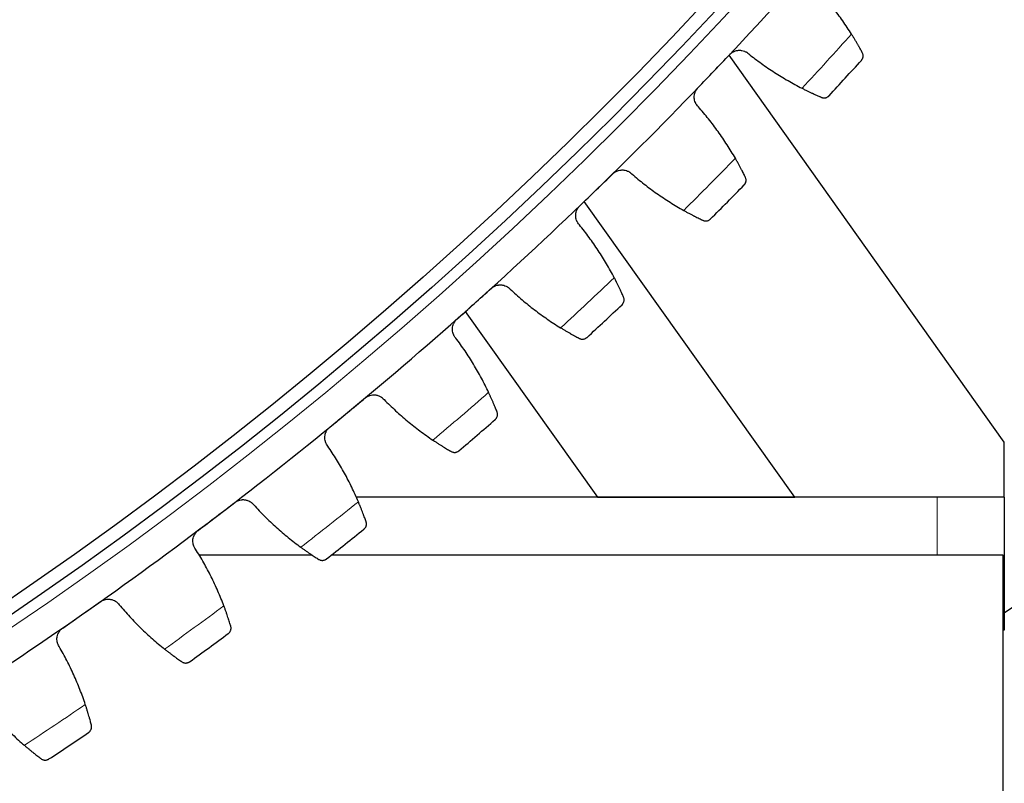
# Model space of a CAD drawing. Header units: inches. Extents: x 0 to 17820, y -10 to 12600.
# Tile 209 of 256: x 8685 to 8831, y 3281 to 3394. Entities that reach past the tile are written whole.
import ezdxf

# ---------------------------------------------------------------- set-up
doc = ezdxf.new("R2010")
doc.units = ezdxf.units.IN
doc.layers.add('1', color=7, linetype='Continuous', true_color=0xffffff)
doc.layers.add('254', color=7, linetype='Continuous', true_color=0xffffff)
doc.styles.add('latin_extended', font='simplex.shx')
doc.dimstyles.get("Standard").update_dxf_attribs({"dimtxt": 0.18, "dimasz": 0.18, "dimexe": 0.18, "dimexo": 0.0625, "dimgap": 0.09, "dimtad": 0, "dimtih": 1, "dimtoh": 1, "dimdec": 4, "dimzin": 0, "dimdsep": 46, "dimtxsty": 'Standard', "dimcen": 0.09, "dimadec": 0, "dimazin": 0, "dimtfac": 1, "dimtdec": 4, "dimtofl": 0, "dimtmove": 0, "dimatfit": 3, "dimfxl": 1, "dimtolj": 1, "dimtzin": 0, "dimarcsym": 0})

# ---------------------------------------------------------------- blocks, each defined once
blk = doc.blocks.new('_U14')
at = {"layer": '254', "color": 3, "linetype": 'Continuous', "lineweight": 13, "transparency": 16777216}
for p, q in [((8368.34, 3814.73), (9623.23, 3814.73)), ((9593.23, 3709.73), (9593.23, 3255.73)), ((9068.34, 3150.73), (9623.23, 3150.73)), ((9593.23, 3150.73), (9593.23, 1695.73))]:
    blk.add_line(p, q, dxfattribs=at)
at = {"layer": '254', "color": 3, "transparency": 16777216}
for points in [[(9610.73, 3709.73), (9575.73, 3709.73), (9593.23, 3814.73)], [(9575.73, 3255.73), (9610.73, 3255.73), (9593.23, 3150.73)]]:
    blk.add_solid(points, dxfattribs=at)
at = {"layer": 'Defpoints', "color": 0, "transparency": 16777216}
for p in [(8338.34, 3814.73), (9038.34, 3150.73), (9593.23, 3150.73)]:
    blk.add_point(p, dxfattribs=at)
at = {"layer": '254', "color": 2, "lineweight": 13, "transparency": 16777216, "insert": (9435.73, 1748.23), "char_height": 105, "attachment_point": 1, "rotation": 90, "style": 'latin_extended'}
blk.add_mtext('\\A1;\\C31;{\\H1.00x;\\Fsimplex.shx;Installed ~\\Fsimplex.shx;}\\C2; 664 ', dxfattribs=at)

msp = doc.modelspace()

# ---------------------------------------------------------------- linework, layer by layer
at = {"layer": '1', "color": 2, "linetype": 'Continuous', "lineweight": 25}
for p, q in [((8831.497, 3331.539), (8790.568, 3389.131)), ((8800.321, 3323.364), (8769.014, 3367.335)), ((8751.32, 3350.955), (8770.992, 3323.364)), ((8831.497, 3323.343), (8831.497, 3331.539)), ((8770.992, 3323.364), (8735.027, 3323.364)), ((8821.497, 3323.343), (8735.04, 3323.343)), ((8770.992, 3323.364), (8800.321, 3323.364)), ((8831.497, 3323.343), (8821.497, 3323.343)), ((8831.497, 3323.343), (8831.497, 3303.539)), ((8728.516, 3314.733), (8711.692, 3314.733)), ((8831.337, 3314.733), (8731.397, 3314.733)), ((8831.337, 3269.733), (8831.337, 3314.733)), ((8844.289, 3314.731), (8831.496, 3306.102)), ((8831.497, 3303.539), (8831.337, 3303.539))]:
    msp.add_line(p, q, dxfattribs=at)
at = {"layer": '1', "color": 110, "linetype": 'Continuous', "lineweight": 13}
msp.add_line((8821.497, 3314.733), (8821.497, 3323.343), dxfattribs=at)
for radius in [616.6, 458.862]:
    msp.add_circle((8338.337, 3814.733), radius, dxfattribs=at)
at = {"layer": '1', "color": 2, "linetype": 'Continuous', "lineweight": 25}
for radius in [615, 613, 461, 460, 458.594]:
    msp.add_circle((8338.337, 3814.733), radius, dxfattribs=at)
for radius, start, end in [(621, 316.433121, 318.726115), (636, 317.258693, 317.900543), (621, 314.140127, 316.433121), (621, 311.847134, 314.140127), (636, 314.965699, 315.607549), (621, 309.55414, 311.847134), (636, 312.672705, 313.314556), (621, 307.261146, 309.55414), (636, 310.379712, 311.021562), (621, 304.968153, 307.261146), (636, 308.086718, 308.728569), (621, 302.675159, 304.968153), (636, 305.793724, 306.435575), (636, 303.500731, 304.142581)]:
    msp.add_arc((8338.337, 3814.733), radius, start, end, dxfattribs=at)
at = {"layer": '1', "color": 110, "linetype": 'Continuous', "lineweight": 13}
for start, end in [(317.085257, 318.073978), (314.792264, 315.780985), (312.49927, 313.487991), (310.206276, 311.194998), (307.913283, 308.902004), (305.620289, 306.60901), (303.327295, 304.316017)]:
    msp.add_arc((8338.337, 3814.733), 632.294, start, end, dxfattribs=at)
at = {"layer": '1', "color": 2, "linetype": 'Continuous', "lineweight": 25}
for points in [[(8808.769, 3392.252), (8808.348, 3392.922), (8807.474, 3394.237), (8806.069, 3396.133), (8804.57, 3397.956), (8803.509, 3399.121), (8802.963, 3399.69)], [(8788.296, 3386.739), (8789.085, 3387.569), (8789.875, 3388.399), (8790.664, 3389.229)], [(8793.479, 3389.312), (8794.096, 3388.819), (8795.351, 3387.867), (8797.301, 3386.538), (8799.316, 3385.309), (8800.704, 3384.557), (8801.409, 3384.198)], [(8785.927, 3384.249), (8786.717, 3385.079), (8787.506, 3385.909), (8788.296, 3386.739)], [(8791.489, 3373.769), (8791.095, 3374.455), (8790.274, 3375.803), (8788.946, 3377.755), (8787.522, 3379.636), (8786.508, 3380.842), (8785.985, 3381.433)], [(8770.811, 3369.079), (8771.634, 3369.877), (8772.456, 3370.675), (8773.278, 3371.472)], [(8776.094, 3371.442), (8776.69, 3370.925), (8777.907, 3369.924), (8779.802, 3368.518), (8781.766, 3367.21), (8783.123, 3366.402), (8783.813, 3366.015)], [(8768.345, 3366.686), (8769.167, 3367.483), (8769.989, 3368.281), (8770.811, 3369.079)], [(8773.484, 3355.991), (8773.117, 3356.693), (8772.351, 3358.073), (8771.102, 3360.076), (8769.754, 3362.012), (8768.79, 3363.258), (8768.291, 3363.87)], [(8752.635, 3352.133), (8753.488, 3352.897), (8754.342, 3353.661), (8755.195, 3354.426)], [(8758.007, 3354.283), (8758.583, 3353.742), (8759.758, 3352.693), (8761.595, 3351.213), (8763.506, 3349.827), (8764.829, 3348.966), (8765.503, 3348.551)], [(8750.075, 3349.84), (8750.928, 3350.604), (8751.781, 3351.368), (8752.635, 3352.133)], [(8754.781, 3338.949), (8754.443, 3339.664), (8753.733, 3341.074), (8752.565, 3343.125), (8751.296, 3345.114), (8750.382, 3346.398), (8749.907, 3347.029)], [(8733.795, 3335.927), (8734.678, 3336.657), (8735.561, 3337.386), (8736.444, 3338.116)], [(8739.249, 3337.861), (8739.802, 3337.298), (8740.935, 3336.202), (8742.711, 3334.649), (8744.565, 3333.188), (8745.852, 3332.275), (8746.509, 3331.834)], [(8731.145, 3333.739), (8732.028, 3334.468), (8732.911, 3335.198), (8733.795, 3335.927)], [(8735.412, 3322.668), (8735.103, 3323.396), (8734.449, 3324.833), (8733.365, 3326.93), (8732.176, 3328.968), (8731.314, 3330.287), (8730.865, 3330.937)], [(8714.321, 3320.489), (8715.233, 3321.182), (8716.145, 3321.876), (8717.056, 3322.569)], [(8719.848, 3322.202), (8720.379, 3321.617), (8721.466, 3320.477), (8723.179, 3318.855), (8724.973, 3317.321), (8726.223, 3316.357), (8726.862, 3315.889)], [(8711.586, 3318.408), (8712.498, 3319.101), (8713.409, 3319.795), (8714.321, 3320.489)], [(8715.407, 3307.175), (8715.127, 3307.915), (8714.532, 3309.377), (8713.532, 3311.516), (8712.425, 3313.599), (8711.617, 3314.952), (8711.194, 3315.619)], [(8694.246, 3305.841), (8695.184, 3306.498), (8696.123, 3307.154), (8697.062, 3307.811)], [(8699.837, 3307.333), (8700.343, 3306.727), (8701.385, 3305.544), (8703.031, 3303.855), (8704.762, 3302.25), (8705.973, 3301.236), (8706.592, 3300.744)], [(8691.429, 3303.872), (8692.368, 3304.528), (8693.307, 3305.185), (8694.246, 3305.841)], [(8694.798, 3292.495), (8694.548, 3293.246), (8694.011, 3294.731), (8693.098, 3296.907), (8692.076, 3299.033), (8691.322, 3300.417), (8690.927, 3301.101)], [(8679.247, 3293.275), (8679.728, 3292.65), (8680.722, 3291.426), (8682.299, 3289.672), (8683.965, 3288), (8685.134, 3286.939), (8685.733, 3286.422)]]:
    msp.add_open_spline(points, degree=3, dxfattribs=at)
for points, knots in [([(8810.377, 3389.489), (8810.335, 3389.567), (8810.29, 3389.652), (8810.192, 3389.83), (8810.088, 3390.02), (8809.971, 3390.231), (8809.893, 3390.369), (8809.877, 3390.397), (8809.845, 3390.453), (8809.829, 3390.482), (8809.779, 3390.568), (8809.746, 3390.627), (8809.643, 3390.805), (8809.573, 3390.927), (8809.426, 3391.177), (8809.35, 3391.305), (8809.232, 3391.501), (8809.192, 3391.567), (8809.131, 3391.668), (8809.11, 3391.701), (8809.069, 3391.769), (8809.048, 3391.803), (8808.943, 3391.974), (8808.857, 3392.112), (8808.769, 3392.252)], [0, 0, 0, 0, 0.125, 0.125, 0.25, 0.375, 0.375, 0.40625, 0.40625, 0.4375, 0.4375, 0.5, 0.5, 0.625, 0.625, 0.75, 0.75, 0.8125, 0.8125, 0.84375, 0.84375, 0.875, 0.875, 1, 1, 1, 1]), ([(8790.664, 3389.229), (8790.71, 3389.278), (8790.806, 3389.369), (8790.962, 3389.49), (8791.074, 3389.561), (8791.161, 3389.609), (8791.19, 3389.625), (8791.249, 3389.655), (8791.279, 3389.669), (8791.43, 3389.735), (8791.554, 3389.775), (8791.714, 3389.811), (8791.746, 3389.817), (8791.795, 3389.825), (8791.811, 3389.828), (8791.844, 3389.833), (8791.925, 3389.843), (8792.071, 3389.853), (8792.201, 3389.85), (8792.329, 3389.84), (8792.394, 3389.832), (8792.586, 3389.798), (8792.71, 3389.764), (8792.889, 3389.695), (8792.948, 3389.669), (8793.034, 3389.626), (8793.063, 3389.611), (8793.119, 3389.58), (8793.147, 3389.563), (8793.283, 3389.478), (8793.385, 3389.4), (8793.479, 3389.312)], [0, 0, 0, 0, 0.0625, 0.125, 0.1875, 0.1875, 0.21875, 0.21875, 0.25, 0.25, 0.375, 0.375, 0.40625, 0.40625, 0.421875, 0.421875, 0.4375, 0.5, 0.5625, 0.5625, 0.625, 0.625, 0.75, 0.75, 0.8125, 0.8125, 0.84375, 0.84375, 0.875, 0.875, 1, 1, 1, 1]), ([(8810.238, 3388.346), (8810.239, 3388.347), (8810.24, 3388.348), (8810.242, 3388.35), (8810.243, 3388.351), (8810.246, 3388.355), (8810.252, 3388.361), (8810.265, 3388.377), (8810.292, 3388.409), (8810.312, 3388.438), (8810.352, 3388.497), (8810.376, 3388.538), (8810.438, 3388.667), (8810.468, 3388.759), (8810.491, 3388.906), (8810.496, 3388.956), (8810.496, 3389.034), (8810.496, 3389.06), (8810.492, 3389.112), (8810.489, 3389.139), (8810.477, 3389.219), (8810.464, 3389.273), (8810.429, 3389.381), (8810.406, 3389.436), (8810.377, 3389.489)], [0, 0, 0, 0, 0.0039062, 0.0039062, 0.0078125, 0.0078125, 0.015625, 0.03125, 0.0625, 0.125, 0.125, 0.25, 0.25, 0.5, 0.5, 0.625, 0.625, 0.6875, 0.6875, 0.75, 0.75, 0.875, 0.875, 1, 1, 1, 1]), ([(8785.985, 3381.433), (8785.892, 3381.523), (8785.81, 3381.62), (8785.7, 3381.777), (8785.666, 3381.831), (8785.619, 3381.915), (8785.604, 3381.943), (8785.575, 3382.001), (8785.561, 3382.03), (8785.495, 3382.178), (8785.455, 3382.3), (8785.412, 3382.488), (8785.401, 3382.551), (8785.388, 3382.648), (8785.385, 3382.681), (8785.38, 3382.746), (8785.378, 3382.779), (8785.373, 3382.941), (8785.382, 3383.07), (8785.409, 3383.232), (8785.415, 3383.264), (8785.429, 3383.328), (8785.437, 3383.361), (8785.463, 3383.456), (8785.483, 3383.519), (8785.553, 3383.703), (8785.611, 3383.821), (8785.7, 3383.962), (8785.718, 3383.989), (8785.756, 3384.044), (8785.776, 3384.071), (8785.837, 3384.15), (8785.881, 3384.2), (8785.927, 3384.249)], [0, 0, 0, 0, 0.125, 0.125, 0.1875, 0.1875, 0.21875, 0.21875, 0.25, 0.25, 0.375, 0.375, 0.4375, 0.4375, 0.46875, 0.46875, 0.5, 0.5, 0.625, 0.625, 0.65625, 0.65625, 0.6875, 0.6875, 0.75, 0.75, 0.875, 0.875, 0.90625, 0.90625, 0.9375, 0.9375, 1, 1, 1, 1]), ([(8801.409, 3384.198), (8801.556, 3384.123), (8801.701, 3384.05), (8801.986, 3383.909), (8802.265, 3383.772), (8802.534, 3383.643), (8802.732, 3383.55), (8802.797, 3383.519), (8802.894, 3383.474), (8802.926, 3383.459), (8802.99, 3383.429), (8803.021, 3383.415), (8803.177, 3383.343), (8803.416, 3383.234), (8803.636, 3383.136), (8803.846, 3383.043), (8803.946, 3383), (8804.064, 3382.948), (8804.088, 3382.938), (8804.134, 3382.919), (8804.201, 3382.89), (8804.265, 3382.862), (8804.306, 3382.845)], [0, 0, 0, 0, 0.125, 0.125, 0.25, 0.375, 0.375, 0.4375, 0.4375, 0.46875, 0.46875, 0.5, 0.5, 0.625, 0.75, 0.75, 0.875, 0.875, 0.90625, 0.90625, 0.9375, 1, 1, 1, 1]), ([(8804.306, 3382.845), (8804.362, 3382.821), (8804.417, 3382.803), (8804.527, 3382.778), (8804.582, 3382.77), (8804.688, 3382.764), (8804.741, 3382.765), (8804.843, 3382.774), (8804.893, 3382.783), (8804.991, 3382.808), (8805.038, 3382.823), (8805.128, 3382.861), (8805.171, 3382.883), (8805.253, 3382.932), (8805.292, 3382.959), (8805.347, 3383.004), (8805.374, 3383.027), (8805.403, 3383.056), (8805.418, 3383.071), (8805.424, 3383.078), (8805.428, 3383.082), (8805.43, 3383.084), (8805.432, 3383.086)], [0, 0, 0, 0, 0.125, 0.125, 0.25, 0.25, 0.375, 0.375, 0.5, 0.5, 0.625, 0.625, 0.75, 0.75, 0.875, 0.875, 0.9375, 0.96875, 0.984375, 0.9921875, 0.9921875, 1, 1, 1, 1]), ([(8792.985, 3370.944), (8792.947, 3371.023), (8792.905, 3371.109), (8792.814, 3371.292), (8792.718, 3371.486), (8792.609, 3371.701), (8792.537, 3371.842), (8792.522, 3371.87), (8792.492, 3371.928), (8792.477, 3371.957), (8792.431, 3372.046), (8792.4, 3372.106), (8792.305, 3372.288), (8792.239, 3372.412), (8792.102, 3372.668), (8792.032, 3372.799), (8791.922, 3373), (8791.884, 3373.067), (8791.827, 3373.17), (8791.808, 3373.205), (8791.77, 3373.274), (8791.75, 3373.309), (8791.652, 3373.484), (8791.572, 3373.626), (8791.489, 3373.769)], [0, 0, 0, 0, 0.125, 0.125, 0.25, 0.375, 0.375, 0.40625, 0.40625, 0.4375, 0.4375, 0.5, 0.5, 0.625, 0.625, 0.75, 0.75, 0.8125, 0.8125, 0.84375, 0.84375, 0.875, 0.875, 1, 1, 1, 1]), ([(8773.278, 3371.472), (8773.326, 3371.519), (8773.426, 3371.606), (8773.586, 3371.721), (8773.7, 3371.787), (8773.789, 3371.833), (8773.819, 3371.847), (8773.879, 3371.874), (8773.91, 3371.887), (8774.063, 3371.947), (8774.189, 3371.983), (8774.35, 3372.012), (8774.383, 3372.017), (8774.432, 3372.023), (8774.448, 3372.025), (8774.481, 3372.028), (8774.562, 3372.036), (8774.709, 3372.04), (8774.838, 3372.031), (8774.966, 3372.016), (8775.03, 3372.006), (8775.221, 3371.964), (8775.344, 3371.925), (8775.52, 3371.849), (8775.577, 3371.821), (8775.662, 3371.774), (8775.69, 3371.758), (8775.745, 3371.724), (8775.772, 3371.707), (8775.905, 3371.616), (8776.003, 3371.534), (8776.094, 3371.442)], [0, 0, 0, 0, 0.0625, 0.125, 0.1875, 0.1875, 0.21875, 0.21875, 0.25, 0.25, 0.375, 0.375, 0.40625, 0.40625, 0.421875, 0.421875, 0.4375, 0.5, 0.5625, 0.5625, 0.625, 0.625, 0.75, 0.75, 0.8125, 0.8125, 0.84375, 0.84375, 0.875, 0.875, 1, 1, 1, 1]), ([(8792.801, 3369.807), (8792.802, 3369.808), (8792.803, 3369.809), (8792.805, 3369.811), (8792.806, 3369.812), (8792.809, 3369.815), (8792.815, 3369.822), (8792.829, 3369.837), (8792.857, 3369.868), (8792.879, 3369.896), (8792.921, 3369.953), (8792.946, 3369.993), (8793.013, 3370.119), (8793.046, 3370.21), (8793.076, 3370.356), (8793.082, 3370.406), (8793.086, 3370.484), (8793.086, 3370.51), (8793.085, 3370.563), (8793.083, 3370.589), (8793.074, 3370.67), (8793.064, 3370.725), (8793.033, 3370.834), (8793.012, 3370.889), (8792.985, 3370.944)], [0, 0, 0, 0, 0.0039062, 0.0039062, 0.0078125, 0.0078125, 0.015625, 0.03125, 0.0625, 0.125, 0.125, 0.25, 0.25, 0.5, 0.5, 0.625, 0.625, 0.6875, 0.6875, 0.75, 0.75, 0.875, 0.875, 1, 1, 1, 1]), ([(8768.291, 3363.87), (8768.201, 3363.963), (8768.123, 3364.064), (8768.02, 3364.225), (8767.988, 3364.28), (8767.944, 3364.366), (8767.93, 3364.395), (8767.903, 3364.454), (8767.89, 3364.484), (8767.831, 3364.634), (8767.796, 3364.757), (8767.76, 3364.947), (8767.751, 3365.011), (8767.743, 3365.108), (8767.741, 3365.141), (8767.738, 3365.206), (8767.738, 3365.239), (8767.739, 3365.401), (8767.753, 3365.53), (8767.787, 3365.69), (8767.794, 3365.722), (8767.811, 3365.786), (8767.82, 3365.818), (8767.85, 3365.912), (8767.872, 3365.974), (8767.949, 3366.155), (8768.013, 3366.27), (8768.107, 3366.408), (8768.126, 3366.435), (8768.166, 3366.488), (8768.187, 3366.514), (8768.252, 3366.59), (8768.297, 3366.639), (8768.345, 3366.686)], [0, 0, 0, 0, 0.125, 0.125, 0.1875, 0.1875, 0.21875, 0.21875, 0.25, 0.25, 0.375, 0.375, 0.4375, 0.4375, 0.46875, 0.46875, 0.5, 0.5, 0.625, 0.625, 0.65625, 0.65625, 0.6875, 0.6875, 0.75, 0.75, 0.875, 0.875, 0.90625, 0.90625, 0.9375, 0.9375, 1, 1, 1, 1]), ([(8783.813, 3366.015), (8783.957, 3365.934), (8784.099, 3365.856), (8784.377, 3365.703), (8784.651, 3365.555), (8784.915, 3365.416), (8785.109, 3365.315), (8785.173, 3365.281), (8785.268, 3365.232), (8785.299, 3365.216), (8785.362, 3365.184), (8785.392, 3365.168), (8785.545, 3365.09), (8785.78, 3364.972), (8785.996, 3364.865), (8786.202, 3364.764), (8786.3, 3364.717), (8786.416, 3364.661), (8786.439, 3364.65), (8786.484, 3364.628), (8786.55, 3364.596), (8786.613, 3364.567), (8786.653, 3364.547)], [0, 0, 0, 0, 0.125, 0.125, 0.25, 0.375, 0.375, 0.4375, 0.4375, 0.46875, 0.46875, 0.5, 0.5, 0.625, 0.75, 0.75, 0.875, 0.875, 0.90625, 0.90625, 0.9375, 1, 1, 1, 1]), ([(8786.653, 3364.547), (8786.708, 3364.521), (8786.763, 3364.501), (8786.872, 3364.472), (8786.926, 3364.462), (8787.032, 3364.451), (8787.084, 3364.45), (8787.187, 3364.455), (8787.238, 3364.462), (8787.336, 3364.483), (8787.383, 3364.497), (8787.475, 3364.53), (8787.519, 3364.551), (8787.603, 3364.596), (8787.643, 3364.622), (8787.7, 3364.665), (8787.727, 3364.687), (8787.758, 3364.715), (8787.773, 3364.729), (8787.78, 3364.735), (8787.784, 3364.739), (8787.786, 3364.741), (8787.788, 3364.744)], [0, 0, 0, 0, 0.125, 0.125, 0.25, 0.25, 0.375, 0.375, 0.5, 0.5, 0.625, 0.625, 0.75, 0.75, 0.875, 0.875, 0.9375, 0.96875, 0.984375, 0.9921875, 0.9921875, 1, 1, 1, 1]), ([(8774.866, 3353.109), (8774.83, 3353.19), (8774.791, 3353.277), (8774.708, 3353.464), (8774.62, 3353.661), (8774.52, 3353.88), (8774.453, 3354.024), (8774.439, 3354.053), (8774.412, 3354.112), (8774.398, 3354.142), (8774.356, 3354.232), (8774.327, 3354.293), (8774.239, 3354.479), (8774.178, 3354.606), (8774.052, 3354.867), (8773.987, 3355), (8773.885, 3355.206), (8773.85, 3355.275), (8773.797, 3355.38), (8773.78, 3355.415), (8773.744, 3355.486), (8773.726, 3355.522), (8773.635, 3355.7), (8773.56, 3355.845), (8773.484, 3355.991)], [0, 0, 0, 0, 0.125, 0.125, 0.25, 0.375, 0.375, 0.40625, 0.40625, 0.4375, 0.4375, 0.5, 0.5, 0.625, 0.625, 0.75, 0.75, 0.8125, 0.8125, 0.84375, 0.84375, 0.875, 0.875, 1, 1, 1, 1]), ([(8755.195, 3354.426), (8755.245, 3354.47), (8755.348, 3354.554), (8755.513, 3354.662), (8755.63, 3354.723), (8755.72, 3354.765), (8755.751, 3354.778), (8755.812, 3354.803), (8755.843, 3354.815), (8755.999, 3354.869), (8756.126, 3354.899), (8756.288, 3354.921), (8756.321, 3354.925), (8756.37, 3354.929), (8756.386, 3354.931), (8756.419, 3354.933), (8756.501, 3354.937), (8756.647, 3354.935), (8756.776, 3354.921), (8756.904, 3354.901), (8756.967, 3354.888), (8757.156, 3354.839), (8757.277, 3354.795), (8757.45, 3354.712), (8757.507, 3354.682), (8757.589, 3354.632), (8757.616, 3354.615), (8757.67, 3354.579), (8757.696, 3354.56), (8757.825, 3354.464), (8757.92, 3354.378), (8758.007, 3354.283)], [0, 0, 0, 0, 0.0625, 0.125, 0.1875, 0.1875, 0.21875, 0.21875, 0.25, 0.25, 0.375, 0.375, 0.40625, 0.40625, 0.421875, 0.421875, 0.4375, 0.5, 0.5625, 0.5625, 0.625, 0.625, 0.75, 0.75, 0.8125, 0.8125, 0.84375, 0.84375, 0.875, 0.875, 1, 1, 1, 1]), ([(8774.635, 3351.98), (8774.637, 3351.981), (8774.638, 3351.982), (8774.64, 3351.984), (8774.641, 3351.985), (8774.644, 3351.988), (8774.65, 3351.994), (8774.665, 3352.009), (8774.694, 3352.039), (8774.717, 3352.066), (8774.761, 3352.122), (8774.788, 3352.161), (8774.86, 3352.284), (8774.897, 3352.374), (8774.933, 3352.518), (8774.941, 3352.568), (8774.948, 3352.645), (8774.949, 3352.671), (8774.95, 3352.724), (8774.949, 3352.751), (8774.943, 3352.832), (8774.935, 3352.887), (8774.908, 3352.997), (8774.89, 3353.053), (8774.866, 3353.109)], [0, 0, 0, 0, 0.0039062, 0.0039062, 0.0078125, 0.0078125, 0.015625, 0.03125, 0.0625, 0.125, 0.125, 0.25, 0.25, 0.5, 0.5, 0.625, 0.625, 0.6875, 0.6875, 0.75, 0.75, 0.875, 0.875, 1, 1, 1, 1]), ([(8749.907, 3347.029), (8749.822, 3347.126), (8749.748, 3347.229), (8749.651, 3347.394), (8749.621, 3347.451), (8749.581, 3347.538), (8749.568, 3347.568), (8749.544, 3347.628), (8749.532, 3347.658), (8749.479, 3347.81), (8749.448, 3347.935), (8749.42, 3348.126), (8749.414, 3348.19), (8749.41, 3348.288), (8749.409, 3348.321), (8749.409, 3348.386), (8749.41, 3348.418), (8749.418, 3348.581), (8749.437, 3348.709), (8749.477, 3348.868), (8749.486, 3348.899), (8749.505, 3348.962), (8749.515, 3348.994), (8749.549, 3349.087), (8749.574, 3349.148), (8749.658, 3349.326), (8749.726, 3349.438), (8749.825, 3349.572), (8749.846, 3349.598), (8749.888, 3349.649), (8749.91, 3349.675), (8749.977, 3349.748), (8750.025, 3349.795), (8750.075, 3349.84)], [0, 0, 0, 0, 0.125, 0.125, 0.1875, 0.1875, 0.21875, 0.21875, 0.25, 0.25, 0.375, 0.375, 0.4375, 0.4375, 0.46875, 0.46875, 0.5, 0.5, 0.625, 0.625, 0.65625, 0.65625, 0.6875, 0.6875, 0.75, 0.75, 0.875, 0.875, 0.90625, 0.90625, 0.9375, 0.9375, 1, 1, 1, 1]), ([(8765.503, 3348.551), (8765.644, 3348.464), (8765.782, 3348.38), (8766.055, 3348.217), (8766.322, 3348.058), (8766.58, 3347.908), (8766.77, 3347.799), (8766.833, 3347.764), (8766.926, 3347.711), (8766.956, 3347.693), (8767.017, 3347.659), (8767.048, 3347.642), (8767.197, 3347.558), (8767.427, 3347.43), (8767.638, 3347.315), (8767.84, 3347.206), (8767.936, 3347.154), (8768.05, 3347.094), (8768.072, 3347.082), (8768.117, 3347.058), (8768.182, 3347.024), (8768.243, 3346.992), (8768.282, 3346.971)], [0, 0, 0, 0, 0.125, 0.125, 0.25, 0.375, 0.375, 0.4375, 0.4375, 0.46875, 0.46875, 0.5, 0.5, 0.625, 0.75, 0.75, 0.875, 0.875, 0.90625, 0.90625, 0.9375, 1, 1, 1, 1]), ([(8768.282, 3346.971), (8768.336, 3346.943), (8768.39, 3346.921), (8768.498, 3346.887), (8768.551, 3346.875), (8768.657, 3346.859), (8768.709, 3346.856), (8768.812, 3346.858), (8768.863, 3346.862), (8768.962, 3346.879), (8769.01, 3346.891), (8769.103, 3346.921), (8769.147, 3346.939), (8769.233, 3346.982), (8769.274, 3347.006), (8769.333, 3347.046), (8769.361, 3347.068), (8769.393, 3347.094), (8769.409, 3347.108), (8769.416, 3347.114), (8769.42, 3347.118), (8769.422, 3347.12), (8769.424, 3347.122)], [0, 0, 0, 0, 0.125, 0.125, 0.25, 0.25, 0.375, 0.375, 0.5, 0.5, 0.625, 0.625, 0.75, 0.75, 0.875, 0.875, 0.9375, 0.96875, 0.984375, 0.9921875, 0.9921875, 1, 1, 1, 1]), ([(8736.444, 3338.116), (8736.496, 3338.158), (8736.602, 3338.238), (8736.772, 3338.339), (8736.891, 3338.396), (8736.983, 3338.434), (8737.014, 3338.446), (8737.076, 3338.468), (8737.108, 3338.479), (8737.265, 3338.526), (8737.394, 3338.552), (8737.557, 3338.567), (8737.589, 3338.57), (8737.639, 3338.572), (8737.655, 3338.573), (8737.688, 3338.574), (8737.77, 3338.574), (8737.916, 3338.567), (8738.044, 3338.548), (8738.171, 3338.523), (8738.234, 3338.507), (8738.421, 3338.451), (8738.54, 3338.402), (8738.709, 3338.312), (8738.765, 3338.279), (8738.845, 3338.226), (8738.872, 3338.208), (8738.924, 3338.17), (8738.949, 3338.15), (8739.074, 3338.049), (8739.166, 3337.96), (8739.249, 3337.861)], [0, 0, 0, 0, 0.0625, 0.125, 0.1875, 0.1875, 0.21875, 0.21875, 0.25, 0.25, 0.375, 0.375, 0.40625, 0.40625, 0.421875, 0.421875, 0.4375, 0.5, 0.5625, 0.5625, 0.625, 0.625, 0.75, 0.75, 0.8125, 0.8125, 0.84375, 0.84375, 0.875, 0.875, 1, 1, 1, 1]), ([(8756.047, 3336.013), (8756.014, 3336.096), (8755.979, 3336.185), (8755.904, 3336.374), (8755.823, 3336.575), (8755.732, 3336.798), (8755.671, 3336.944), (8755.659, 3336.974), (8755.634, 3337.034), (8755.621, 3337.064), (8755.582, 3337.156), (8755.556, 3337.218), (8755.476, 3337.407), (8755.42, 3337.537), (8755.304, 3337.802), (8755.244, 3337.938), (8755.151, 3338.148), (8755.119, 3338.218), (8755.07, 3338.325), (8755.054, 3338.361), (8755.021, 3338.433), (8755.004, 3338.47), (8754.921, 3338.652), (8754.852, 3338.799), (8754.781, 3338.949)], [0, 0, 0, 0, 0.125, 0.125, 0.25, 0.375, 0.375, 0.40625, 0.40625, 0.4375, 0.4375, 0.5, 0.5, 0.625, 0.625, 0.75, 0.75, 0.8125, 0.8125, 0.84375, 0.84375, 0.875, 0.875, 1, 1, 1, 1]), ([(8755.772, 3334.894), (8755.773, 3334.895), (8755.774, 3334.896), (8755.776, 3334.898), (8755.777, 3334.899), (8755.78, 3334.902), (8755.787, 3334.908), (8755.802, 3334.922), (8755.832, 3334.951), (8755.856, 3334.977), (8755.903, 3335.031), (8755.931, 3335.069), (8756.008, 3335.189), (8756.049, 3335.277), (8756.09, 3335.42), (8756.1, 3335.47), (8756.11, 3335.546), (8756.113, 3335.572), (8756.115, 3335.625), (8756.116, 3335.652), (8756.113, 3335.733), (8756.107, 3335.788), (8756.085, 3335.9), (8756.069, 3335.956), (8756.047, 3336.013)], [0, 0, 0, 0, 0.0039062, 0.0039062, 0.0078125, 0.0078125, 0.015625, 0.03125, 0.0625, 0.125, 0.125, 0.25, 0.25, 0.5, 0.5, 0.625, 0.625, 0.6875, 0.6875, 0.75, 0.75, 0.875, 0.875, 1, 1, 1, 1]), ([(8730.865, 3330.937), (8730.784, 3331.037), (8730.714, 3331.143), (8730.624, 3331.312), (8730.596, 3331.37), (8730.559, 3331.459), (8730.548, 3331.489), (8730.526, 3331.549), (8730.515, 3331.58), (8730.468, 3331.734), (8730.443, 3331.86), (8730.423, 3332.052), (8730.419, 3332.117), (8730.418, 3332.214), (8730.419, 3332.247), (8730.421, 3332.312), (8730.424, 3332.345), (8730.438, 3332.507), (8730.462, 3332.634), (8730.508, 3332.791), (8730.518, 3332.822), (8730.54, 3332.885), (8730.552, 3332.916), (8730.589, 3333.008), (8730.617, 3333.067), (8730.708, 3333.242), (8730.78, 3333.351), (8730.885, 3333.481), (8730.906, 3333.506), (8730.951, 3333.556), (8730.974, 3333.58), (8731.044, 3333.651), (8731.093, 3333.696), (8731.145, 3333.739)], [0, 0, 0, 0, 0.125, 0.125, 0.1875, 0.1875, 0.21875, 0.21875, 0.25, 0.25, 0.375, 0.375, 0.4375, 0.4375, 0.46875, 0.46875, 0.5, 0.5, 0.625, 0.625, 0.65625, 0.65625, 0.6875, 0.6875, 0.75, 0.75, 0.875, 0.875, 0.90625, 0.90625, 0.9375, 0.9375, 1, 1, 1, 1]), ([(8746.509, 3331.834), (8746.647, 3331.741), (8746.782, 3331.652), (8747.047, 3331.478), (8747.308, 3331.308), (8747.56, 3331.148), (8747.745, 3331.032), (8747.806, 3330.994), (8747.897, 3330.937), (8747.927, 3330.918), (8747.987, 3330.882), (8748.016, 3330.863), (8748.162, 3330.773), (8748.387, 3330.637), (8748.593, 3330.513), (8748.791, 3330.396), (8748.885, 3330.34), (8748.996, 3330.275), (8749.018, 3330.263), (8749.061, 3330.237), (8749.124, 3330.201), (8749.185, 3330.166), (8749.223, 3330.144)], [0, 0, 0, 0, 0.125, 0.125, 0.25, 0.375, 0.375, 0.4375, 0.4375, 0.46875, 0.46875, 0.5, 0.5, 0.625, 0.75, 0.75, 0.875, 0.875, 0.90625, 0.90625, 0.9375, 1, 1, 1, 1]), ([(8749.223, 3330.144), (8749.276, 3330.113), (8749.329, 3330.089), (8749.435, 3330.051), (8749.488, 3330.036), (8749.593, 3330.017), (8749.645, 3330.012), (8749.748, 3330.009), (8749.799, 3330.012), (8749.899, 3330.025), (8749.947, 3330.034), (8750.041, 3330.061), (8750.086, 3330.077), (8750.174, 3330.116), (8750.216, 3330.139), (8750.276, 3330.177), (8750.305, 3330.197), (8750.338, 3330.222), (8750.354, 3330.235), (8750.361, 3330.241), (8750.366, 3330.245), (8750.368, 3330.246), (8750.37, 3330.248)], [0, 0, 0, 0, 0.125, 0.125, 0.25, 0.25, 0.375, 0.375, 0.5, 0.5, 0.625, 0.625, 0.75, 0.75, 0.875, 0.875, 0.9375, 0.96875, 0.984375, 0.9921875, 0.9921875, 1, 1, 1, 1]), ([(8717.056, 3322.569), (8717.11, 3322.61), (8717.219, 3322.685), (8717.392, 3322.78), (8717.514, 3322.831), (8717.607, 3322.866), (8717.639, 3322.876), (8717.702, 3322.896), (8717.734, 3322.905), (8717.893, 3322.947), (8718.022, 3322.967), (8718.186, 3322.976), (8718.218, 3322.977), (8718.268, 3322.978), (8718.284, 3322.978), (8718.317, 3322.977), (8718.399, 3322.975), (8718.545, 3322.961), (8718.672, 3322.937), (8718.798, 3322.907), (8718.86, 3322.889), (8719.045, 3322.825), (8719.161, 3322.771), (8719.327, 3322.675), (8719.381, 3322.64), (8719.46, 3322.584), (8719.485, 3322.564), (8719.536, 3322.524), (8719.561, 3322.503), (8719.682, 3322.398), (8719.769, 3322.304), (8719.848, 3322.202)], [0, 0, 0, 0, 0.0625, 0.125, 0.1875, 0.1875, 0.21875, 0.21875, 0.25, 0.25, 0.375, 0.375, 0.40625, 0.40625, 0.421875, 0.421875, 0.4375, 0.5, 0.5625, 0.5625, 0.625, 0.625, 0.75, 0.75, 0.8125, 0.8125, 0.84375, 0.84375, 0.875, 0.875, 1, 1, 1, 1]), ([(8736.559, 3319.684), (8736.53, 3319.768), (8736.498, 3319.858), (8736.431, 3320.05), (8736.358, 3320.254), (8736.276, 3320.481), (8736.221, 3320.629), (8736.21, 3320.659), (8736.187, 3320.72), (8736.175, 3320.751), (8736.141, 3320.845), (8736.117, 3320.908), (8736.044, 3321.1), (8735.994, 3321.231), (8735.889, 3321.501), (8735.834, 3321.64), (8735.749, 3321.853), (8735.72, 3321.924), (8735.676, 3322.033), (8735.661, 3322.07), (8735.631, 3322.143), (8735.616, 3322.18), (8735.539, 3322.366), (8735.476, 3322.516), (8735.412, 3322.668)], [0, 0, 0, 0, 0.125, 0.125, 0.25, 0.375, 0.375, 0.40625, 0.40625, 0.4375, 0.4375, 0.5, 0.5, 0.625, 0.625, 0.75, 0.75, 0.8125, 0.8125, 0.84375, 0.84375, 0.875, 0.875, 1, 1, 1, 1]), ([(8736.239, 3318.577), (8736.24, 3318.578), (8736.241, 3318.579), (8736.244, 3318.581), (8736.245, 3318.582), (8736.248, 3318.585), (8736.255, 3318.59), (8736.271, 3318.604), (8736.302, 3318.631), (8736.327, 3318.656), (8736.376, 3318.708), (8736.406, 3318.745), (8736.488, 3318.862), (8736.532, 3318.949), (8736.578, 3319.09), (8736.591, 3319.139), (8736.604, 3319.215), (8736.607, 3319.241), (8736.612, 3319.294), (8736.613, 3319.32), (8736.614, 3319.402), (8736.61, 3319.457), (8736.592, 3319.569), (8736.579, 3319.626), (8736.559, 3319.684)], [0, 0, 0, 0, 0.0039063, 0.0039063, 0.0078125, 0.0078125, 0.015625, 0.03125, 0.0625, 0.125, 0.125, 0.25, 0.25, 0.5, 0.5, 0.625, 0.625, 0.6875, 0.6875, 0.75, 0.75, 0.875, 0.875, 1, 1, 1, 1]), ([(8711.194, 3315.619), (8711.117, 3315.722), (8711.051, 3315.832), (8710.968, 3316.004), (8710.943, 3316.063), (8710.91, 3316.153), (8710.899, 3316.183), (8710.88, 3316.245), (8710.871, 3316.276), (8710.83, 3316.432), (8710.809, 3316.559), (8710.797, 3316.751), (8710.796, 3316.816), (8710.799, 3316.914), (8710.801, 3316.947), (8710.806, 3317.012), (8710.81, 3317.044), (8710.831, 3317.205), (8710.86, 3317.331), (8710.912, 3317.486), (8710.923, 3317.517), (8710.948, 3317.579), (8710.96, 3317.609), (8711.001, 3317.699), (8711.031, 3317.758), (8711.13, 3317.928), (8711.206, 3318.035), (8711.316, 3318.16), (8711.338, 3318.185), (8711.385, 3318.233), (8711.409, 3318.256), (8711.482, 3318.324), (8711.533, 3318.367), (8711.586, 3318.408)], [0, 0, 0, 0, 0.125, 0.125, 0.1875, 0.1875, 0.21875, 0.21875, 0.25, 0.25, 0.375, 0.375, 0.4375, 0.4375, 0.46875, 0.46875, 0.5, 0.5, 0.625, 0.625, 0.65625, 0.65625, 0.6875, 0.6875, 0.75, 0.75, 0.875, 0.875, 0.90625, 0.90625, 0.9375, 0.9375, 1, 1, 1, 1]), ([(8726.862, 3315.889), (8726.995, 3315.792), (8727.127, 3315.697), (8727.385, 3315.512), (8727.639, 3315.333), (8727.884, 3315.163), (8728.065, 3315.039), (8728.124, 3314.998), (8728.213, 3314.938), (8728.242, 3314.918), (8728.3, 3314.879), (8728.329, 3314.86), (8728.471, 3314.764), (8728.69, 3314.618), (8728.891, 3314.486), (8729.084, 3314.361), (8729.176, 3314.302), (8729.284, 3314.233), (8729.306, 3314.219), (8729.348, 3314.192), (8729.41, 3314.153), (8729.468, 3314.116), (8729.506, 3314.092)], [0, 0, 0, 0, 0.125, 0.125, 0.25, 0.375, 0.375, 0.4375, 0.4375, 0.46875, 0.46875, 0.5, 0.5, 0.625, 0.75, 0.75, 0.875, 0.875, 0.90625, 0.90625, 0.9375, 1, 1, 1, 1]), ([(8729.506, 3314.092), (8729.557, 3314.06), (8729.609, 3314.033), (8729.714, 3313.991), (8729.766, 3313.975), (8729.871, 3313.951), (8729.923, 3313.944), (8730.025, 3313.937), (8730.076, 3313.937), (8730.176, 3313.946), (8730.225, 3313.954), (8730.32, 3313.977), (8730.366, 3313.992), (8730.454, 3314.027), (8730.497, 3314.048), (8730.559, 3314.083), (8730.589, 3314.102), (8730.623, 3314.126), (8730.64, 3314.138), (8730.647, 3314.144), (8730.652, 3314.147), (8730.654, 3314.149), (8730.656, 3314.151)], [0, 0, 0, 0, 0.125, 0.125, 0.25, 0.25, 0.375, 0.375, 0.5, 0.5, 0.625, 0.625, 0.75, 0.75, 0.875, 0.875, 0.9375, 0.96875, 0.984375, 0.9921875, 0.9921875, 1, 1, 1, 1]), ([(8697.062, 3307.811), (8697.117, 3307.849), (8697.229, 3307.92), (8697.406, 3308.008), (8697.529, 3308.054), (8697.624, 3308.085), (8697.656, 3308.095), (8697.72, 3308.112), (8697.752, 3308.12), (8697.913, 3308.155), (8698.043, 3308.17), (8698.207, 3308.172), (8698.239, 3308.172), (8698.289, 3308.17), (8698.305, 3308.17), (8698.338, 3308.168), (8698.42, 3308.162), (8698.565, 3308.143), (8698.691, 3308.114), (8698.815, 3308.079), (8698.877, 3308.058), (8699.059, 3307.987), (8699.173, 3307.928), (8699.335, 3307.825), (8699.388, 3307.788), (8699.464, 3307.729), (8699.489, 3307.709), (8699.538, 3307.667), (8699.561, 3307.645), (8699.678, 3307.534), (8699.762, 3307.438), (8699.837, 3307.333)], [0, 0, 0, 0, 0.0625, 0.125, 0.1875, 0.1875, 0.21875, 0.21875, 0.25, 0.25, 0.375, 0.375, 0.40625, 0.40625, 0.421875, 0.421875, 0.4375, 0.5, 0.5625, 0.5625, 0.625, 0.625, 0.75, 0.75, 0.8125, 0.8125, 0.84375, 0.84375, 0.875, 0.875, 1, 1, 1, 1]), ([(8716.433, 3304.148), (8716.408, 3304.233), (8716.38, 3304.324), (8716.32, 3304.519), (8716.255, 3304.725), (8716.182, 3304.955), (8716.133, 3305.106), (8716.123, 3305.136), (8716.103, 3305.198), (8716.093, 3305.229), (8716.062, 3305.324), (8716.041, 3305.388), (8715.976, 3305.583), (8715.93, 3305.716), (8715.836, 3305.991), (8715.787, 3306.131), (8715.711, 3306.347), (8715.685, 3306.42), (8715.645, 3306.53), (8715.631, 3306.568), (8715.604, 3306.642), (8715.591, 3306.68), (8715.522, 3306.868), (8715.465, 3307.021), (8715.407, 3307.175)], [0, 0, 0, 0, 0.125, 0.125, 0.25, 0.375, 0.375, 0.40625, 0.40625, 0.4375, 0.4375, 0.5, 0.5, 0.625, 0.625, 0.75, 0.75, 0.8125, 0.8125, 0.84375, 0.84375, 0.875, 0.875, 1, 1, 1, 1]), ([(8690.927, 3301.101), (8690.854, 3301.207), (8690.792, 3301.319), (8690.716, 3301.494), (8690.693, 3301.554), (8690.663, 3301.646), (8690.654, 3301.677), (8690.637, 3301.739), (8690.629, 3301.77), (8690.595, 3301.928), (8690.579, 3302.055), (8690.575, 3302.248), (8690.576, 3302.313), (8690.583, 3302.41), (8690.586, 3302.443), (8690.594, 3302.508), (8690.599, 3302.54), (8690.627, 3302.7), (8690.661, 3302.825), (8690.719, 3302.978), (8690.732, 3303.008), (8690.758, 3303.069), (8690.772, 3303.099), (8690.817, 3303.187), (8690.849, 3303.245), (8690.954, 3303.411), (8691.035, 3303.515), (8691.149, 3303.635), (8691.173, 3303.659), (8691.221, 3303.705), (8691.246, 3303.727), (8691.322, 3303.792), (8691.374, 3303.833), (8691.429, 3303.872)], [0, 0, 0, 0, 0.125, 0.125, 0.1875, 0.1875, 0.21875, 0.21875, 0.25, 0.25, 0.375, 0.375, 0.4375, 0.4375, 0.46875, 0.46875, 0.5, 0.5, 0.625, 0.625, 0.65625, 0.65625, 0.6875, 0.6875, 0.75, 0.75, 0.875, 0.875, 0.90625, 0.90625, 0.9375, 0.9375, 1, 1, 1, 1]), ([(8716.07, 3303.055), (8716.071, 3303.055), (8716.072, 3303.056), (8716.074, 3303.058), (8716.075, 3303.059), (8716.079, 3303.062), (8716.086, 3303.067), (8716.103, 3303.08), (8716.135, 3303.106), (8716.161, 3303.13), (8716.211, 3303.18), (8716.243, 3303.216), (8716.329, 3303.329), (8716.377, 3303.414), (8716.429, 3303.553), (8716.443, 3303.602), (8716.459, 3303.677), (8716.464, 3303.703), (8716.471, 3303.756), (8716.473, 3303.782), (8716.477, 3303.863), (8716.476, 3303.919), (8716.462, 3304.032), (8716.451, 3304.089), (8716.433, 3304.148)], [0, 0, 0, 0, 0.0039062, 0.0039062, 0.0078125, 0.0078125, 0.015625, 0.03125, 0.0625, 0.125, 0.125, 0.25, 0.25, 0.5, 0.5, 0.625, 0.625, 0.6875, 0.6875, 0.75, 0.75, 0.875, 0.875, 1, 1, 1, 1]), ([(8706.592, 3300.744), (8706.722, 3300.641), (8706.849, 3300.541), (8707.1, 3300.346), (8707.346, 3300.157), (8707.585, 3299.977), (8707.76, 3299.846), (8707.818, 3299.803), (8707.904, 3299.74), (8707.932, 3299.719), (8707.989, 3299.677), (8708.017, 3299.657), (8708.155, 3299.555), (8708.368, 3299.401), (8708.564, 3299.261), (8708.751, 3299.128), (8708.841, 3299.066), (8708.946, 3298.992), (8708.967, 3298.978), (8709.008, 3298.949), (8709.069, 3298.907), (8709.126, 3298.868), (8709.162, 3298.843)], [0, 0, 0, 0, 0.125, 0.125, 0.25, 0.375, 0.375, 0.4375, 0.4375, 0.46875, 0.46875, 0.5, 0.5, 0.625, 0.75, 0.75, 0.875, 0.875, 0.90625, 0.90625, 0.9375, 1, 1, 1, 1]), ([(8709.162, 3298.843), (8709.212, 3298.808), (8709.263, 3298.78), (8709.366, 3298.733), (8709.418, 3298.715), (8709.521, 3298.687), (8709.573, 3298.677), (8709.675, 3298.667), (8709.726, 3298.665), (8709.826, 3298.67), (8709.875, 3298.676), (8709.971, 3298.695), (8710.017, 3298.708), (8710.107, 3298.74), (8710.151, 3298.759), (8710.214, 3298.792), (8710.245, 3298.809), (8710.28, 3298.832), (8710.297, 3298.843), (8710.304, 3298.848), (8710.309, 3298.852), (8710.312, 3298.854), (8710.314, 3298.855)], [0, 0, 0, 0, 0.125, 0.125, 0.25, 0.25, 0.375, 0.375, 0.5, 0.5, 0.625, 0.625, 0.75, 0.75, 0.875, 0.875, 0.9375, 0.96875, 0.984375, 0.9921875, 0.9921875, 1, 1, 1, 1]), ([(8695.702, 3289.429), (8695.68, 3289.515), (8695.656, 3289.607), (8695.604, 3289.804), (8695.548, 3290.013), (8695.484, 3290.246), (8695.441, 3290.398), (8695.432, 3290.429), (8695.414, 3290.492), (8695.405, 3290.524), (8695.378, 3290.619), (8695.36, 3290.684), (8695.302, 3290.881), (8695.263, 3291.017), (8695.179, 3291.294), (8695.136, 3291.437), (8695.068, 3291.655), (8695.045, 3291.729), (8695.01, 3291.841), (8694.998, 3291.879), (8694.974, 3291.955), (8694.962, 3291.993), (8694.9, 3292.184), (8694.85, 3292.338), (8694.798, 3292.495)], [0, 0, 0, 0, 0.125, 0.125, 0.25, 0.375, 0.375, 0.40625, 0.40625, 0.4375, 0.4375, 0.5, 0.5, 0.625, 0.625, 0.75, 0.75, 0.8125, 0.8125, 0.84375, 0.84375, 0.875, 0.875, 1, 1, 1, 1]), ([(8695.295, 3288.351), (8695.296, 3288.352), (8695.298, 3288.353), (8695.3, 3288.355), (8695.301, 3288.356), (8695.305, 3288.358), (8695.312, 3288.363), (8695.329, 3288.375), (8695.362, 3288.4), (8695.389, 3288.423), (8695.442, 3288.471), (8695.475, 3288.505), (8695.565, 3288.616), (8695.616, 3288.698), (8695.674, 3288.835), (8695.69, 3288.883), (8695.709, 3288.958), (8695.715, 3288.984), (8695.724, 3289.036), (8695.727, 3289.062), (8695.735, 3289.143), (8695.735, 3289.199), (8695.727, 3289.312), (8695.717, 3289.37), (8695.702, 3289.429)], [0, 0, 0, 0, 0.0039063, 0.0039063, 0.0078125, 0.0078125, 0.015625, 0.03125, 0.0625, 0.125, 0.125, 0.25, 0.25, 0.5, 0.5, 0.625, 0.625, 0.6875, 0.6875, 0.75, 0.75, 0.875, 0.875, 1, 1, 1, 1]), ([(8685.733, 3286.422), (8685.858, 3286.314), (8685.982, 3286.209), (8686.224, 3286.004), (8686.463, 3285.805), (8686.694, 3285.616), (8686.864, 3285.478), (8686.92, 3285.433), (8687.003, 3285.366), (8687.031, 3285.344), (8687.086, 3285.3), (8687.113, 3285.278), (8687.247, 3285.172), (8687.453, 3285.009), (8687.644, 3284.861), (8687.826, 3284.721), (8687.912, 3284.655), (8688.015, 3284.577), (8688.035, 3284.562), (8688.075, 3284.532), (8688.134, 3284.487), (8688.189, 3284.446), (8688.225, 3284.419)], [0, 0, 0, 0, 0.125, 0.125, 0.25, 0.375, 0.375, 0.4375, 0.4375, 0.46875, 0.46875, 0.5, 0.5, 0.625, 0.75, 0.75, 0.875, 0.875, 0.90625, 0.90625, 0.9375, 1, 1, 1, 1]), ([(8688.225, 3284.419), (8688.273, 3284.383), (8688.323, 3284.352), (8688.424, 3284.301), (8688.475, 3284.281), (8688.577, 3284.249), (8688.628, 3284.238), (8688.73, 3284.223), (8688.781, 3284.219), (8688.881, 3284.22), (8688.931, 3284.224), (8689.027, 3284.239), (8689.074, 3284.25), (8689.165, 3284.278), (8689.209, 3284.296), (8689.274, 3284.326), (8689.305, 3284.342), (8689.341, 3284.363), (8689.359, 3284.374), (8689.366, 3284.379), (8689.371, 3284.382), (8689.374, 3284.384), (8689.376, 3284.386)], [0, 0, 0, 0, 0.125, 0.125, 0.25, 0.25, 0.375, 0.375, 0.5, 0.5, 0.625, 0.625, 0.75, 0.75, 0.875, 0.875, 0.9375, 0.96875, 0.984375, 0.9921875, 0.9921875, 1, 1, 1, 1])]:
    msp.add_open_spline(points, degree=3, knots=knots, dxfattribs=at)

# ---------------------------------------------------------------- dimensions: what is measured, and where the dimension line sits
at = {"layer": '254', "color": 2, "linetype": 'Continuous', "lineweight": 13}
dim = msp.add_linear_dim(base=(9593.232, 3150.733), p1=(8338.337, 3814.733), p2=(9038.337, 3150.733), angle=90, text='\\C31;{\\H1.00x;\\Fsimplex.shx;Installed ~\\Fsimplex.shx;}\\C2; <> ', dimstyle='Standard', override={"dimscale": 30, "dimtxt": 3.5, "dimasz": 3.5, "dimexe": 1, "dimexo": 1, "dimgap": 1.75, "dimtad": 1, "dimtih": 0, "dimtoh": 0, "dimdec": 0, "dimlfac": 1, "dimzin": 8, "dimdsep": 46, "dimlunit": 2, "dimtxsty": 'latin_extended', "dimsah": 1, "dimse1": 0, "dimse2": 0, "dimsd1": 0, "dimsd2": 0, "dimclrd": 3, "dimclre": 3, "dimclrt": 2, "dimtol": 0, "dimtm": -0.1, "dimtfac": 0.714286, "dimtdec": 3, "dimtofl": 1, "dimtmove": 0, "dimtzin": 8, "dimlwd": 13, "dimlwe": 13}, dxfattribs=at)
dim.commit()
dim.dimension.update_dxf_attribs({"geometry": '_U14', "text_midpoint": (9593.232, 2370.733), "dimtype": 160})

doc.saveas('drawing.dxf')
